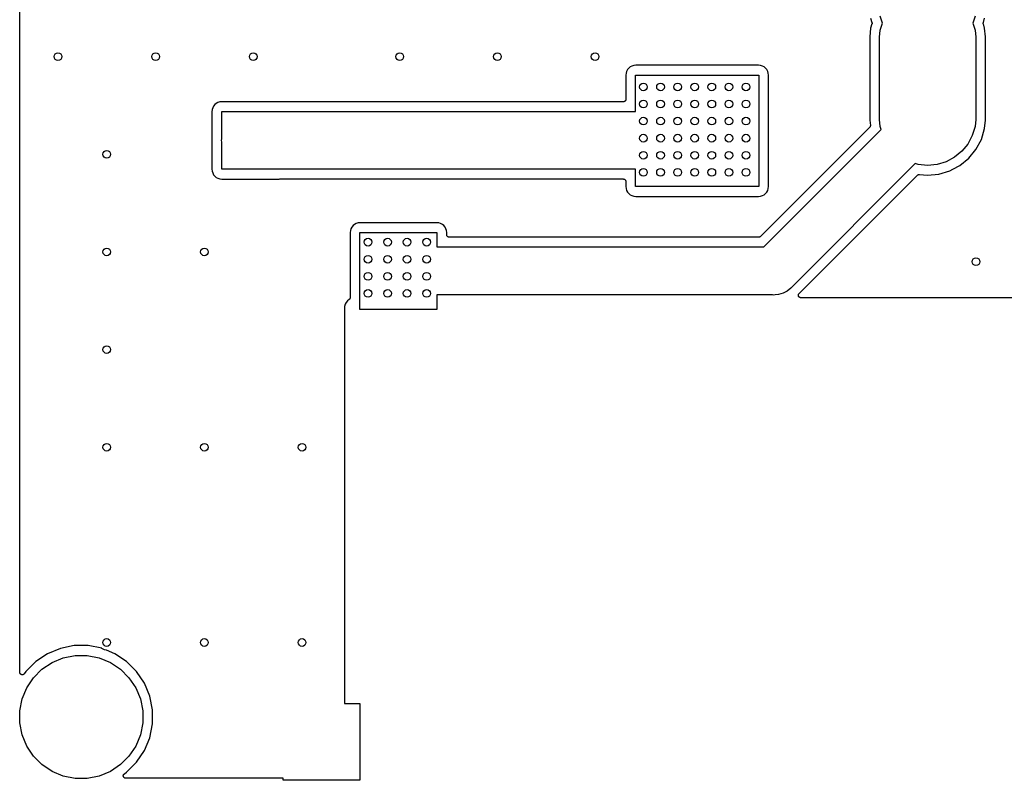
# Model space of a CAD drawing. Extents: x 0.02 to 3.88, y 0.02 to 3.88.
# Tile 1 of 21: x 0.02 to 2.04, y 0.02 to 1.58. Entities that reach past the tile are written whole.
import ezdxf

# ---------------------------------------------------------------- set-up
doc = ezdxf.new("R2010")
doc.units = 0
doc.header["$MEASUREMENT"] = 0
doc.layers.add('BLACK', color=7, linetype='CONTINUOUS')

msp = doc.modelspace()

# ---------------------------------------------------------------- linework, layer by layer
at = {"layer": 'BLACK', "linetype": 'CONTINUOUS'}
for p, q in [((0.021968, 0.238808), (0.021968, 3.65883)), ((1.76429, 1.57878), (1.76697, 1.56995)), ((1.78831, 1.5685), (1.784, 1.58271)), ((1.978, 1.58271), (1.97369, 1.5685)), ((1.99503, 1.56995), (1.99771, 1.57878)), ((1.76429, 1.55822), (1.76257, 1.54082)), ((1.76697, 1.56705), (1.76429, 1.55822)), ((1.76697, 1.56995), (1.76697, 1.56994)), ((1.76697, 1.56994), (1.76697, 1.56994)), ((1.76697, 1.56994), (1.76697, 1.56994)), ((1.76697, 1.56994), (1.76699, 1.56988)), ((1.76706, 1.5675), (1.76697, 1.56705)), ((1.76699, 1.56988), (1.76707, 1.56943)), ((1.76715, 1.56795), (1.76706, 1.5675)), ((1.76707, 1.56943), (1.76716, 1.56898)), ((1.76716, 1.56801), (1.76715, 1.56798)), ((1.76715, 1.56798), (1.76715, 1.56795)), ((1.76716, 1.56898), (1.76716, 1.56895)), ((1.76716, 1.56895), (1.76717, 1.56892)), ((1.76717, 1.56892), (1.76716, 1.56846)), ((1.76716, 1.56846), (1.76716, 1.56801)), ((1.78257, 1.53984), (1.784, 1.55429)), ((1.784, 1.55429), (1.78831, 1.5685)), ((1.97369, 1.5685), (1.978, 1.55429)), ((1.978, 1.55429), (1.97943, 1.53984)), ((1.99483, 1.56808), (1.99484, 1.56854)), ((1.99484, 1.56805), (1.99483, 1.56808)), ((1.99484, 1.56899), (1.99485, 1.56902)), ((1.99484, 1.56854), (1.99484, 1.56899)), ((1.99484, 1.56802), (1.99484, 1.56805)), ((1.99493, 1.56757), (1.99484, 1.56802)), ((1.99485, 1.56905), (1.99494, 1.5695)), ((1.99485, 1.56902), (1.99485, 1.56905)), ((1.99501, 1.56712), (1.99493, 1.56757)), ((1.99494, 1.5695), (1.99503, 1.56995)), ((1.99503, 1.56706), (1.99501, 1.56712)), ((1.99503, 1.56705), (1.99503, 1.56706)), ((1.99503, 1.56706), (1.99503, 1.56706)), ((1.99503, 1.56706), (1.99503, 1.56706)), ((1.99771, 1.55822), (1.99503, 1.56705)), ((1.99943, 1.54082), (1.99771, 1.55822)), ((1.76257, 1.54082), (1.76257, 1.37018)), ((1.78257, 1.37116), (1.78257, 1.53984)), ((1.97943, 1.53984), (1.97943, 1.37116)), ((1.99943, 1.37018), (1.99943, 1.54082)), ((1.26631, 1.47334), (1.26445, 1.46986)), ((1.26881, 1.47638), (1.26631, 1.47334)), ((1.27185, 1.47888), (1.26881, 1.47638)), ((1.27533, 1.48074), (1.27185, 1.47888)), ((1.27909, 1.48188), (1.27533, 1.48074)), ((1.28326, 1.48229), (1.27909, 1.48188)), ((1.53474, 1.48229), (1.28326, 1.48229)), ((1.5389, 1.48188), (1.53474, 1.48229)), ((1.54267, 1.48074), (1.5389, 1.48188)), ((1.54615, 1.47888), (1.54267, 1.48074)), ((1.54919, 1.47638), (1.54615, 1.47888)), ((1.55169, 1.47334), (1.54919, 1.47638)), ((1.55355, 1.46986), (1.55169, 1.47334)), ((1.26331, 1.46609), (1.26289, 1.46193)), ((1.26289, 1.46193), (1.26289, 1.41252)), ((1.26445, 1.46986), (1.26331, 1.46609)), ((1.28302, 1.38752), (1.28302, 1.46217)), ((1.28302, 1.46217), (1.53498, 1.46217)), ((1.53498, 1.46217), (1.53498, 1.23383)), ((1.55469, 1.46609), (1.55355, 1.46986)), ((1.55511, 1.46193), (1.55469, 1.46609)), ((1.55511, 1.23407), (1.55511, 1.46193)), ((1.26279, 1.41148), (1.26264, 1.41103)), ((1.26284, 1.41198), (1.26279, 1.41151)), ((1.26279, 1.41151), (1.26279, 1.4115)), ((1.26279, 1.4115), (1.26279, 1.41148)), ((1.26289, 1.41245), (1.26284, 1.41198)), ((1.26289, 1.41252), (1.26289, 1.41249)), ((1.26289, 1.41249), (1.26289, 1.41248)), ((1.26289, 1.41248), (1.26289, 1.41248)), ((1.26289, 1.41248), (1.26289, 1.41245)), ((0.415722, 1.39144), (0.415312, 1.38727)), ((0.416866, 1.39521), (0.415722, 1.39144)), ((0.418723, 1.39868), (0.416866, 1.39521)), ((0.421223, 1.40173), (0.418723, 1.39868)), ((0.424268, 1.40423), (0.421223, 1.40173)), ((0.427743, 1.40609), (0.424268, 1.40423)), ((0.431512, 1.40723), (0.427743, 1.40609)), ((0.435679, 1.40764), (0.431512, 1.40723)), ((0.553297, 1.40764), (0.435679, 1.40764)), ((0.554281, 1.40754), (0.553297, 1.40764)), ((0.554492, 1.40754), (0.554281, 1.40754)), ((0.554702, 1.40752), (0.554492, 1.40754)), ((0.554771, 1.40752), (0.554702, 1.40752)), ((1.25789, 1.40752), (0.554771, 1.40752)), ((1.25836, 1.40757), (1.25789, 1.40752)), ((1.25883, 1.40761), (1.25836, 1.40757)), ((1.25885, 1.40761), (1.25883, 1.40761)), ((1.25887, 1.40761), (1.25885, 1.40761)), ((1.25932, 1.40775), (1.25887, 1.40761)), ((1.25977, 1.40788), (1.25932, 1.40775)), ((1.25978, 1.40789), (1.25977, 1.40788)), ((1.2598, 1.4079), (1.25978, 1.40789)), ((1.26022, 1.40812), (1.2598, 1.4079)), ((1.26063, 1.40834), (1.26022, 1.40812)), ((1.26065, 1.40835), (1.26063, 1.40834)), ((1.26066, 1.40836), (1.26065, 1.40835)), ((1.26103, 1.40865), (1.26066, 1.40836)), ((1.26139, 1.40895), (1.26103, 1.40865)), ((1.2614, 1.40896), (1.26139, 1.40895)), ((1.26142, 1.40897), (1.2614, 1.40896)), ((1.26172, 1.40934), (1.26142, 1.40897)), ((1.26202, 1.40969), (1.26172, 1.40934)), ((1.26203, 1.40971), (1.26202, 1.40969)), ((1.26204, 1.40972), (1.26203, 1.40971)), ((1.26226, 1.41014), (1.26204, 1.40972)), ((1.26249, 1.41055), (1.26226, 1.41014)), ((1.2625, 1.41057), (1.26249, 1.41055)), ((1.26264, 1.41103), (1.2625, 1.41058)), ((1.2625, 1.41058), (1.2625, 1.41057)), ((0.415312, 1.38727), (0.415312, 1.33137)), ((0.435433, 1.33137), (0.435433, 1.38752)), ((0.435433, 1.38752), (1.28302, 1.38752)), ((1.784, 1.35671), (1.78257, 1.37116)), ((1.97943, 1.37116), (1.978, 1.35671)), ((1.76222, 1.3551), (1.53882, 1.1317)), ((1.76236, 1.35527), (1.76222, 1.3551)), ((1.76252, 1.35543), (1.76236, 1.35527)), ((1.76267, 1.35565), (1.76252, 1.35543)), ((1.76257, 1.37018), (1.76366, 1.35913)), ((1.76284, 1.35586), (1.76267, 1.35565)), ((1.76295, 1.35605), (1.76284, 1.35586)), ((1.76307, 1.35623), (1.76295, 1.35605)), ((1.76318, 1.35648), (1.76307, 1.35623)), ((1.7633, 1.35672), (1.76318, 1.35648)), ((1.76337, 1.35693), (1.7633, 1.35672)), ((1.76345, 1.35713), (1.76337, 1.35693)), ((1.76351, 1.35739), (1.76345, 1.35713)), ((1.76359, 1.35765), (1.76351, 1.35739)), ((1.76361, 1.35787), (1.76359, 1.35765)), ((1.76366, 1.35808), (1.76361, 1.35787)), ((1.76366, 1.35913), (1.76367, 1.35906)), ((1.76369, 1.35862), (1.76366, 1.35835)), ((1.76366, 1.35835), (1.76366, 1.35808)), ((1.76367, 1.35906), (1.76367, 1.35884)), ((1.76367, 1.35884), (1.76369, 1.35862)), ((1.78589, 1.35048), (1.784, 1.35671)), ((1.978, 1.35671), (1.97237, 1.33815)), ((1.99094, 1.33046), (1.99771, 1.35278)), ((1.99771, 1.35278), (1.99943, 1.37018)), ((0.415288, 1.33088), (0.415051, 1.32846)), ((0.415312, 1.3313), (0.415288, 1.33109)), ((0.415288, 1.33109), (0.415288, 1.33088)), ((0.415312, 1.33137), (0.415312, 1.3313)), ((0.435147, 1.32846), (0.435433, 1.33137)), ((1.54564, 1.11024), (1.78589, 1.35048)), ((1.97237, 1.33815), (1.96323, 1.32105)), ((0.415051, 1.32846), (0.415288, 1.32605)), ((0.415288, 1.32605), (0.415294, 1.32598)), ((0.415294, 1.32598), (0.415292, 1.32577)), ((0.415292, 1.32577), (0.415312, 1.32556)), ((0.415312, 1.32556), (0.415312, 1.26966)), ((0.435433, 1.32556), (0.435147, 1.32846)), ((0.435433, 1.26941), (0.435433, 1.32556)), ((1.96323, 1.32105), (1.95093, 1.30607)), ((1.97994, 1.30989), (1.99094, 1.33046)), ((1.93595, 1.29377), (1.91885, 1.28463)), ((1.95093, 1.30607), (1.93595, 1.29377)), ((1.94711, 1.27706), (1.96514, 1.29186)), ((1.96514, 1.29186), (1.97994, 1.30989)), ((1.85548, 1.28089), (1.60253, 1.02793)), ((1.86171, 1.279), (1.85548, 1.28089)), ((1.881, 1.2771), (1.86171, 1.279)), ((1.90029, 1.279), (1.881, 1.2771)), ((1.91885, 1.28463), (1.90029, 1.279)), ((1.93257, 1.26928), (1.94711, 1.27706)), ((0.415312, 1.26966), (0.415722, 1.26549)), ((0.415722, 1.26549), (0.416866, 1.26172)), ((0.416866, 1.26172), (0.418723, 1.25824)), ((0.418723, 1.25824), (0.421223, 1.2552)), ((0.421223, 1.2552), (0.424268, 1.2527)), ((0.424268, 1.2527), (0.427743, 1.25084)), ((0.427743, 1.25084), (0.431512, 1.2497)), ((1.28302, 1.26941), (0.435433, 1.26941)), ((1.28302, 1.23383), (1.28302, 1.26941)), ((1.61764, 1.01476), (1.8601, 1.25722)), ((1.8601, 1.25722), (1.86015, 1.25727)), ((1.86015, 1.25727), (1.86033, 1.25741)), ((1.86033, 1.25741), (1.86048, 1.25756)), ((1.86048, 1.25756), (1.86071, 1.25771)), ((1.86071, 1.25771), (1.86092, 1.25788)), ((1.86092, 1.25788), (1.86111, 1.25798)), ((1.86111, 1.25798), (1.86129, 1.2581)), ((1.86129, 1.2581), (1.86154, 1.25821)), ((1.86154, 1.25821), (1.86178, 1.25833)), ((1.86178, 1.25833), (1.86199, 1.25839)), ((1.86199, 1.25839), (1.8622, 1.25847)), ((1.8622, 1.25847), (1.86246, 1.25853)), ((1.86246, 1.25853), (1.86272, 1.2586)), ((1.86272, 1.2586), (1.86294, 1.25862)), ((1.86294, 1.25862), (1.86315, 1.25866)), ((1.86315, 1.25866), (1.86342, 1.25866)), ((1.86342, 1.25866), (1.86369, 1.25869)), ((1.86369, 1.25869), (1.86391, 1.25866)), ((1.86391, 1.25866), (1.86413, 1.25866)), ((1.86413, 1.25866), (1.881, 1.257)), ((1.881, 1.257), (1.90422, 1.25929)), ((1.90422, 1.25929), (1.92654, 1.26606)), ((1.92654, 1.26606), (1.93256, 1.26928)), ((1.93256, 1.26928), (1.93257, 1.26928)), ((0.431512, 1.2497), (0.435679, 1.24929)), ((0.435679, 1.24929), (0.553297, 1.24929)), ((0.553297, 1.24929), (0.554281, 1.24939)), ((0.554281, 1.24939), (0.554351, 1.24939)), ((0.554351, 1.24939), (0.554562, 1.24939)), ((0.554562, 1.24939), (0.554771, 1.24941)), ((0.554771, 1.24941), (1.25789, 1.24941)), ((1.25789, 1.24941), (1.25793, 1.24941)), ((1.25793, 1.24941), (1.25793, 1.24941)), ((1.25793, 1.24941), (1.25793, 1.24941)), ((1.25793, 1.24941), (1.25796, 1.24941)), ((1.25796, 1.24941), (1.25843, 1.24936)), ((1.25843, 1.24936), (1.2589, 1.24931)), ((1.2589, 1.24931), (1.25892, 1.2493)), ((1.25892, 1.2493), (1.25893, 1.2493)), ((1.25893, 1.2493), (1.25938, 1.24916)), ((1.25938, 1.24916), (1.25983, 1.24902)), ((1.25983, 1.24902), (1.25985, 1.24901)), ((1.25985, 1.24901), (1.25986, 1.24901)), ((1.25986, 1.24901), (1.26028, 1.24878)), ((1.26028, 1.24878), (1.26069, 1.24855)), ((1.26069, 1.24855), (1.2607, 1.24854)), ((1.2607, 1.24854), (1.26072, 1.24853)), ((1.26072, 1.24853), (1.26108, 1.24823)), ((1.26108, 1.24823), (1.26144, 1.24793)), ((1.26144, 1.24793), (1.26145, 1.24792)), ((1.26145, 1.24792), (1.26147, 1.24791)), ((1.26147, 1.24791), (1.26176, 1.24754)), ((1.26176, 1.24754), (1.26206, 1.24718)), ((1.26206, 1.24718), (1.26207, 1.24716)), ((1.26207, 1.24716), (1.26208, 1.24715)), ((1.26208, 1.24715), (1.2623, 1.24673)), ((1.2623, 1.24673), (1.26252, 1.24631)), ((1.26252, 1.24631), (1.26252, 1.2463)), ((1.26252, 1.2463), (1.26253, 1.24628)), ((1.26253, 1.24628), (1.26266, 1.24583)), ((1.26266, 1.24583), (1.2628, 1.24538)), ((1.2628, 1.24538), (1.2628, 1.24536)), ((1.2628, 1.24536), (1.26281, 1.24535)), ((1.26281, 1.24535), (1.26285, 1.24488)), ((1.26285, 1.24488), (1.26289, 1.24441)), ((1.26289, 1.24441), (1.26289, 1.23407)), ((1.26289, 1.23407), (1.26331, 1.22991)), ((1.53498, 1.23383), (1.28302, 1.23383)), ((1.55469, 1.22991), (1.55511, 1.23407)), ((1.26331, 1.22991), (1.26445, 1.22614)), ((1.26445, 1.22614), (1.26631, 1.22266)), ((1.26631, 1.22266), (1.26881, 1.21962)), ((1.26881, 1.21962), (1.27185, 1.21712)), ((1.27185, 1.21712), (1.27533, 1.21526)), ((1.27533, 1.21526), (1.27909, 1.21412)), ((1.27909, 1.21412), (1.28326, 1.21371)), ((1.28326, 1.21371), (1.53474, 1.21371)), ((1.53474, 1.21371), (1.5389, 1.21412)), ((1.5389, 1.21412), (1.54267, 1.21526)), ((1.54267, 1.21526), (1.54615, 1.21712)), ((1.54615, 1.21712), (1.54919, 1.21962)), ((1.54919, 1.21962), (1.55169, 1.22266)), ((1.55169, 1.22266), (1.55355, 1.22614)), ((1.55355, 1.22614), (1.55469, 1.22991)), ((0.701794, 1.15093), (0.699937, 1.14745)), ((0.704293, 1.15397), (0.701794, 1.15093)), ((0.707339, 1.15647), (0.704293, 1.15397)), ((0.710813, 1.15833), (0.707339, 1.15647)), ((0.714583, 1.15947), (0.710813, 1.15833)), ((0.71875, 1.15988), (0.714583, 1.15947)), ((0.875738, 1.15988), (0.71875, 1.15988)), ((0.879905, 1.15947), (0.875738, 1.15988)), ((0.883675, 1.15833), (0.879905, 1.15947)), ((0.887149, 1.15647), (0.883675, 1.15833)), ((0.890195, 1.15397), (0.887149, 1.15647)), ((0.892694, 1.15093), (0.890195, 1.15397)), ((0.894551, 1.14745), (0.892694, 1.15093)), ((0.698793, 1.14368), (0.698383, 1.13952)), ((0.698383, 1.13952), (0.698383, 1.0066)), ((0.699937, 1.14745), (0.698793, 1.14368)), ((0.718504, 0.982283), (0.718504, 1.13976)), ((0.718504, 1.13976), (0.875984, 1.13976)), ((0.875984, 1.13976), (0.875984, 1.11024)), ((0.895695, 1.14368), (0.894551, 1.14745)), ((0.896105, 1.13952), (0.895695, 1.14368)), ((0.896105, 1.13524), (0.896105, 1.13952)), ((0.896151, 1.13477), (0.896105, 1.13524)), ((0.896194, 1.1343), (0.896151, 1.13477)), ((0.896199, 1.13428), (0.896194, 1.1343)), ((0.8962, 1.13427), (0.896199, 1.13428)), ((0.896337, 1.13381), (0.8962, 1.13427)), ((0.896469, 1.13336), (0.896337, 1.13381)), ((0.896477, 1.13335), (0.896469, 1.13336)), ((0.896482, 1.13333), (0.896477, 1.13335)), ((0.896703, 1.13292), (0.896482, 1.13333)), ((0.896921, 1.1325), (0.896703, 1.13292)), ((0.896932, 1.13248), (0.896921, 1.1325)), ((0.896941, 1.13247), (0.896932, 1.13248)), ((0.897238, 1.1321), (0.896941, 1.13247)), ((0.897533, 1.13174), (0.897238, 1.1321)), ((0.897546, 1.13173), (0.897533, 1.13174)), ((0.897557, 1.13171), (0.897546, 1.13173)), ((0.897921, 1.13141), (0.897557, 1.13171)), ((0.89828, 1.13111), (0.897921, 1.13141)), ((0.898296, 1.1311), (0.89828, 1.13111)), ((0.898309, 1.13109), (0.898296, 1.1311)), ((0.898724, 1.13087), (0.898309, 1.13109)), ((0.899135, 1.13064), (0.898724, 1.13087)), ((0.899152, 1.13064), (0.899135, 1.13064)), ((0.899168, 1.13063), (0.899152, 1.13064)), ((0.899617, 1.13049), (0.899168, 1.13063)), ((0.900066, 1.13035), (0.899617, 1.13049)), ((0.900083, 1.13034), (0.900066, 1.13035)), ((0.9001, 1.13034), (0.900083, 1.13034)), ((0.900566, 1.13029), (0.9001, 1.13034)), ((0.901035, 1.13024), (0.900566, 1.13029)), ((0.901069, 1.13024), (0.901035, 1.13024)), ((0.90107, 1.13024), (0.901069, 1.13024)), ((0.901071, 1.13024), (0.90107, 1.13024)), ((0.901105, 1.13024), (0.901071, 1.13024)), ((1.53528, 1.13024), (0.901105, 1.13024)), ((1.53574, 1.13028), (1.53528, 1.13024)), ((1.5362, 1.13032), (1.53574, 1.13028)), ((1.53623, 1.13033), (1.5362, 1.13032)), ((1.53625, 1.13033), (1.53623, 1.13033)), ((1.5367, 1.13046), (1.53625, 1.13033)), ((1.53714, 1.13059), (1.5367, 1.13046)), ((1.53716, 1.13061), (1.53714, 1.13059)), ((1.53719, 1.13061), (1.53716, 1.13061)), ((1.5376, 1.13083), (1.53719, 1.13061)), ((1.53801, 1.13104), (1.5376, 1.13083)), ((1.53803, 1.13106), (1.53801, 1.13104)), ((1.53805, 1.13107), (1.53803, 1.13106)), ((1.53841, 1.13136), (1.53805, 1.13107)), ((1.53877, 1.13165), (1.53841, 1.13136)), ((1.53881, 1.13169), (1.53877, 1.13165)), ((1.53882, 1.1317), (1.53881, 1.13169)), ((1.53881, 1.13169), (1.53881, 1.13169)), ((1.53881, 1.13169), (1.53881, 1.13169)), ((0.875984, 1.11024), (1.54564, 1.11024)), ((1.56361, 1.01181), (0.875984, 1.01181)), ((0.875984, 1.01181), (0.875984, 0.982283)), ((1.56602, 1.01157), (1.56361, 1.01181)), ((1.56844, 1.01181), (1.56602, 1.01157)), ((1.57567, 1.01252), (1.56844, 1.01181)), ((1.56844, 1.01181), (1.56844, 1.01181)), ((1.58495, 1.01534), (1.57567, 1.01252)), ((1.5935, 1.01991), (1.58495, 1.01534)), ((1.60099, 1.02606), (1.5935, 1.01991)), ((1.60253, 1.02793), (1.60099, 1.02606)), ((1.61617, 1.01126), (1.61622, 1.01174)), ((1.61617, 1.01125), (1.61617, 1.01126)), ((1.61617, 1.01124), (1.61617, 1.01125)), ((1.61622, 1.01076), (1.61617, 1.01124)), ((1.61622, 1.01174), (1.61627, 1.01221)), ((1.61626, 1.01028), (1.61622, 1.01076)), ((1.61626, 1.01027), (1.61626, 1.01028)), ((1.61626, 1.01028), (1.61626, 1.01028)), ((1.6164, 1.00981), (1.61626, 1.01027)), ((1.61627, 1.01222), (1.61628, 1.01223)), ((1.61627, 1.01221), (1.61627, 1.01222)), ((1.61628, 1.01223), (1.61642, 1.01269)), ((1.61654, 1.00935), (1.6164, 1.00981)), ((1.61642, 1.01269), (1.61656, 1.01314)), ((1.61654, 1.00934), (1.61654, 1.00935)), ((1.61654, 1.00933), (1.61654, 1.00934)), ((1.61677, 1.00891), (1.61654, 1.00933)), ((1.61656, 1.01316), (1.61679, 1.01359)), ((1.61656, 1.01315), (1.61656, 1.01316)), ((1.61656, 1.01314), (1.61656, 1.01315)), ((1.61699, 1.00848), (1.61677, 1.00891)), ((1.61679, 1.01359), (1.61702, 1.014)), ((1.617, 1.00847), (1.61699, 1.00848)), ((1.61699, 1.00848), (1.61699, 1.00848)), ((1.6173, 1.00809), (1.617, 1.00847)), ((1.61702, 1.01401), (1.61703, 1.01402)), ((1.61702, 1.014), (1.61702, 1.01401)), ((1.61703, 1.01402), (1.61733, 1.01438)), ((1.61733, 1.01438), (1.61764, 1.01476)), ((0.687011, 0.988559), (0.686587, 0.984252)), ((0.688267, 0.9927), (0.687011, 0.988559)), ((0.690307, 0.996516), (0.688267, 0.9927)), ((0.693052, 0.999861), (0.690307, 0.996516)), ((0.696555, 1.00274), (0.693052, 0.999861)), ((0.69671, 1.00289), (0.696555, 1.00274)), ((0.696881, 1.00303), (0.69671, 1.00289)), ((0.697055, 1.00324), (0.696881, 1.00303)), ((0.697245, 1.00343), (0.697055, 1.00324)), ((0.697367, 1.00361), (0.697245, 1.00343)), ((0.697509, 1.00378), (0.697367, 1.00361)), ((0.697639, 1.00401), (0.697509, 1.00378)), ((0.697788, 1.00424), (0.697639, 1.00401)), ((0.697873, 1.00444), (0.697788, 1.00424)), ((0.697979, 1.00463), (0.697873, 1.00444)), ((0.69806, 1.00489), (0.697979, 1.00463)), ((0.698164, 1.00514), (0.69806, 1.00489)), ((0.698207, 1.00535), (0.698164, 1.00514)), ((0.698274, 1.00556), (0.698207, 1.00535)), ((0.698304, 1.00583), (0.698274, 1.00556)), ((0.698357, 1.00609), (0.698304, 1.00583)), ((0.698358, 1.00631), (0.698357, 1.00609)), ((0.698383, 1.00653), (0.698358, 1.00631)), ((0.698383, 1.0066), (0.698383, 1.00653)), ((1.6176, 1.00772), (1.6173, 1.00809)), ((1.61761, 1.00772), (1.6176, 1.00772)), ((1.61761, 1.00771), (1.61761, 1.00772)), ((1.61798, 1.0074), (1.61761, 1.00771)), ((1.61835, 1.00709), (1.61798, 1.0074)), ((1.61836, 1.00709), (1.61835, 1.00709)), ((1.61878, 1.00686), (1.61836, 1.00709)), ((1.61836, 1.00709), (1.61836, 1.00709)), ((1.6192, 1.00662), (1.61878, 1.00686)), ((1.61921, 1.00662), (1.6192, 1.00662)), ((1.61922, 1.00662), (1.61921, 1.00662)), ((1.61967, 1.00648), (1.61922, 1.00662)), ((1.62013, 1.00633), (1.61967, 1.00648)), ((1.62014, 1.00633), (1.62013, 1.00633)), ((1.62015, 1.00633), (1.62014, 1.00633)), ((1.62062, 1.00627), (1.62015, 1.00633)), ((1.6211, 1.00622), (1.62062, 1.00627)), ((1.62112, 1.00622), (1.6211, 1.00622)), ((1.62117, 1.00622), (1.62112, 1.00622)), ((1.62112, 1.00622), (1.62112, 1.00622)), ((1.62112, 1.00622), (1.62112, 1.00622)), ((2.6422, 1.00622), (1.62117, 1.00622)), ((0.686587, 0.984252), (0.686669, 0.983417)), ((0.686669, 0.983417), (0.686675, 0.983347)), ((0.686675, 0.983347), (0.686672, 0.983137)), ((0.686672, 0.983137), (0.686693, 0.982927)), ((0.686693, 0.982927), (0.686693, 0.175197)), ((0.875984, 0.982283), (0.718504, 0.982283)), ((0.105056, 0.288012), (0.078488, 0.277007)), ((0.13326, 0.293622), (0.105056, 0.288012)), ((0.162016, 0.293622), (0.13326, 0.293622)), ((0.189592, 0.288137), (0.162016, 0.293622)), ((0.189961, 0.287768), (0.189592, 0.288137)), ((0.192541, 0.286044), (0.189961, 0.287768)), ((0.195406, 0.284857), (0.192541, 0.286044)), ((0.198449, 0.284252), (0.195406, 0.284857)), ((0.199297, 0.284252), (0.198449, 0.284252)), ((0.216787, 0.277007), (0.199297, 0.284252)), ((0.078488, 0.277007), (0.054578, 0.261031)), ((0.087962, 0.259284), (0.11089, 0.268781)), ((0.11089, 0.268781), (0.135229, 0.273622)), ((0.135229, 0.273622), (0.160046, 0.273622)), ((0.160046, 0.273622), (0.184386, 0.268781)), ((0.184386, 0.268781), (0.207314, 0.259284)), ((0.240697, 0.261031), (0.216787, 0.277007)), ((0.054578, 0.261031), (0.034244, 0.240697)), ((0.049779, 0.227948), (0.067327, 0.245496)), ((0.067327, 0.245496), (0.087962, 0.259284)), ((0.207314, 0.259284), (0.227948, 0.245496)), ((0.227948, 0.245496), (0.245496, 0.227948)), ((0.261031, 0.240697), (0.240697, 0.261031)), ((0.022015, 0.238331), (0.021968, 0.238808)), ((0.022061, 0.23785), (0.022015, 0.238331)), ((0.022063, 0.237843), (0.022061, 0.23785)), ((0.022064, 0.237837), (0.022063, 0.237843)), ((0.022203, 0.237374), (0.022064, 0.237837)), ((0.022341, 0.236915), (0.022203, 0.237374)), ((0.022344, 0.236909), (0.022341, 0.236915)), ((0.022346, 0.236903), (0.022344, 0.236909)), ((0.022573, 0.236474), (0.022346, 0.236903)), ((0.022797, 0.236052), (0.022573, 0.236474)), ((0.022801, 0.236047), (0.022797, 0.236052)), ((0.022804, 0.236041), (0.022801, 0.236047)), ((0.023109, 0.235668), (0.022804, 0.236041)), ((0.023411, 0.235294), (0.023109, 0.235668)), ((0.023416, 0.23529), (0.023411, 0.235294)), ((0.023421, 0.235285), (0.023416, 0.23529)), ((0.023792, 0.234977), (0.023421, 0.235285)), ((0.024162, 0.23467), (0.023792, 0.234977)), ((0.024167, 0.234667), (0.024162, 0.23467)), ((0.024173, 0.234663), (0.024167, 0.234667)), ((0.024601, 0.234431), (0.024173, 0.234663)), ((0.025019, 0.234204), (0.024601, 0.234431)), ((0.025025, 0.234202), (0.025019, 0.234204)), ((0.025031, 0.234199), (0.025025, 0.234202)), ((0.025501, 0.234053), (0.025031, 0.234199)), ((0.02595, 0.233913), (0.025501, 0.234053)), ((0.025957, 0.233912), (0.02595, 0.233913)), ((0.025963, 0.23391), (0.025957, 0.233912)), ((0.02645, 0.233859), (0.025963, 0.23391)), ((0.02692, 0.233808), (0.02645, 0.233859)), ((0.026927, 0.233809), (0.02692, 0.233808)), ((0.026934, 0.233808), (0.026927, 0.233809)), ((0.027413, 0.233852), (0.026934, 0.233808)), ((0.027893, 0.233894), (0.027413, 0.233852)), ((0.027899, 0.233896), (0.027893, 0.233894)), ((0.027905, 0.233896), (0.027899, 0.233896)), ((0.028367, 0.234032), (0.027905, 0.233896)), ((0.028829, 0.234167), (0.028367, 0.234032)), ((0.028835, 0.23417), (0.028829, 0.234167)), ((0.028841, 0.234172), (0.028835, 0.23417)), ((0.029271, 0.234396), (0.028841, 0.234172)), ((0.029695, 0.234617), (0.029271, 0.234396)), ((0.029701, 0.234621), (0.029695, 0.234617)), ((0.029706, 0.234624), (0.029701, 0.234621)), ((0.030079, 0.234924), (0.029706, 0.234624)), ((0.030457, 0.235226), (0.030079, 0.234924)), ((0.030462, 0.235231), (0.030457, 0.235226)), ((0.030467, 0.235236), (0.030462, 0.235231)), ((0.03077, 0.235597), (0.030467, 0.235236)), ((0.031087, 0.235972), (0.03077, 0.235597)), ((0.031094, 0.235983), (0.031087, 0.235972)), ((0.031126, 0.23603), (0.031094, 0.235983)), ((0.031094, 0.235983), (0.031094, 0.235983)), ((0.031094, 0.235983), (0.031094, 0.235983)), ((0.034244, 0.240697), (0.031126, 0.23603)), ((0.035992, 0.207314), (0.049779, 0.227948)), ((0.245496, 0.227948), (0.259284, 0.207314)), ((0.277007, 0.216787), (0.261031, 0.240697)), ((0.026495, 0.184386), (0.035992, 0.207314)), ((0.259284, 0.207314), (0.268781, 0.184386)), ((0.288012, 0.19022), (0.277007, 0.216787)), ((0.021653, 0.160046), (0.026495, 0.184386)), ((0.268781, 0.184386), (0.273622, 0.160046)), ((0.293622, 0.162016), (0.288012, 0.19022)), ((0.293622, 0.13326), (0.293622, 0.162016)), ((0.686693, 0.175197), (0.718504, 0.175197)), ((0.718504, 0.175197), (0.718504, 0.017716)), ((0.021653, 0.135229), (0.021653, 0.160046)), ((0.273622, 0.160046), (0.273622, 0.135229)), ((0.026495, 0.11089), (0.021653, 0.135229)), ((0.273622, 0.135229), (0.268781, 0.11089)), ((0.288012, 0.105056), (0.293622, 0.13326)), ((0.035992, 0.087962), (0.026495, 0.11089)), ((0.268781, 0.11089), (0.259284, 0.087962)), ((0.277007, 0.078488), (0.288012, 0.105056)), ((0.049779, 0.067327), (0.035992, 0.087962)), ((0.259284, 0.087962), (0.245496, 0.067327)), ((0.067327, 0.049779), (0.049779, 0.067327)), ((0.245496, 0.067327), (0.227948, 0.049779)), ((0.261031, 0.054578), (0.277007, 0.078488)), ((0.087962, 0.035992), (0.067327, 0.049779)), ((0.227948, 0.049779), (0.207314, 0.035992)), ((0.240697, 0.034244), (0.261031, 0.054578)), ((0.11089, 0.026495), (0.087962, 0.035992)), ((0.135229, 0.021653), (0.11089, 0.026495)), ((0.160046, 0.021653), (0.135229, 0.021653)), ((0.184386, 0.026495), (0.160046, 0.021653)), ((0.207314, 0.035992), (0.184386, 0.026495)), ((0.233808, 0.027003), (0.233858, 0.027479)), ((0.233809, 0.026997), (0.233808, 0.027003)), ((0.233808, 0.02699), (0.233809, 0.026997)), ((0.233854, 0.026503), (0.233808, 0.02699)), ((0.233897, 0.026032), (0.233854, 0.026503)), ((0.233858, 0.027479), (0.233907, 0.027961)), ((0.233898, 0.026026), (0.233897, 0.026032)), ((0.233899, 0.026019), (0.233898, 0.026026)), ((0.234038, 0.02555), (0.233899, 0.026019)), ((0.233907, 0.027961), (0.233909, 0.027967)), ((0.233909, 0.027967), (0.23391, 0.027974)), ((0.23391, 0.027974), (0.234053, 0.028436)), ((0.234172, 0.025095), (0.234038, 0.02555)), ((0.234053, 0.028436), (0.234194, 0.028894)), ((0.234175, 0.02509), (0.234172, 0.025095)), ((0.234177, 0.025083), (0.234175, 0.02509)), ((0.234401, 0.024659), (0.234177, 0.025083)), ((0.234194, 0.028894), (0.234197, 0.0289)), ((0.234197, 0.0289), (0.234199, 0.028906)), ((0.234199, 0.028906), (0.234432, 0.029338)), ((0.234624, 0.024231), (0.234401, 0.024659)), ((0.234432, 0.029338), (0.234656, 0.029754)), ((0.234628, 0.024226), (0.234624, 0.024231)), ((0.234631, 0.02422), (0.234628, 0.024226)), ((0.234932, 0.023848), (0.234631, 0.02422)), ((0.234656, 0.029754), (0.23466, 0.029759)), ((0.23466, 0.029759), (0.234663, 0.029764)), ((0.234663, 0.029764), (0.234976, 0.030143)), ((0.235236, 0.02347), (0.234932, 0.023848)), ((0.234976, 0.030143), (0.235276, 0.030507)), ((0.235241, 0.023466), (0.235236, 0.02347)), ((0.235245, 0.023461), (0.235241, 0.023466)), ((0.235614, 0.023153), (0.235245, 0.023461)), ((0.235276, 0.030507), (0.235281, 0.030511)), ((0.235281, 0.030511), (0.235285, 0.030516)), ((0.235285, 0.030516), (0.235659, 0.030822)), ((0.235983, 0.022843), (0.235614, 0.023153)), ((0.235659, 0.030822), (0.23603, 0.031126)), ((0.235989, 0.02284), (0.235983, 0.022843)), ((0.235994, 0.022836), (0.235989, 0.02284)), ((0.236417, 0.022605), (0.235994, 0.022836)), ((0.23603, 0.031126), (0.240697, 0.034244)), ((0.236838, 0.022373), (0.236417, 0.022605)), ((0.236845, 0.022371), (0.236838, 0.022373)), ((0.23685, 0.022368), (0.236845, 0.022371)), ((0.237304, 0.022225), (0.23685, 0.022368)), ((0.237768, 0.022078), (0.237304, 0.022225)), ((0.237775, 0.022077), (0.237768, 0.022078)), ((0.237781, 0.022075), (0.237775, 0.022077)), ((0.238253, 0.022024), (0.237781, 0.022075)), ((0.238738, 0.021969), (0.238253, 0.022024)), ((0.238751, 0.021969), (0.238738, 0.021969)), ((0.238752, 0.021969), (0.238751, 0.021969)), ((0.238751, 0.021969), (0.238751, 0.021969)), ((0.238808, 0.021968), (0.238752, 0.021969)), ((0.561024, 0.021968), (0.238808, 0.021968)), ((0.561024, 0.017716), (0.561024, 0.021968)), ((0.718504, 0.017716), (0.561024, 0.017716))]:
    msp.add_line(p, q, dxfattribs=at)
at = {"layer": 'BLACK'}
for centre in [(0.1, 1.5), (0.3, 1.5), (0.5, 1.5), (0.8, 1.5), (1, 1.5), (1.2, 1.5), (1.299, 1.438), (1.334, 1.438), (1.369, 1.438), (1.404, 1.438), (1.439, 1.438), (1.474, 1.438), (1.509, 1.438), (1.299, 1.403), (1.334, 1.403), (1.369, 1.403), (1.404, 1.403), (1.439, 1.403), (1.474, 1.403), (1.509, 1.403), (1.299, 1.368), (1.334, 1.368), (1.369, 1.368), (1.404, 1.368), (1.439, 1.368), (1.474, 1.368), (1.509, 1.368), (1.299, 1.333), (1.334, 1.333), (1.369, 1.333), (1.404, 1.333), (1.439, 1.333), (1.474, 1.333), (1.509, 1.333), (0.2, 1.3), (1.299, 1.298), (1.334, 1.298), (1.369, 1.298), (1.404, 1.298), (1.439, 1.298), (1.474, 1.298), (1.509, 1.298), (1.299, 1.263), (1.334, 1.263), (1.369, 1.263), (1.404, 1.263), (1.439, 1.263), (1.474, 1.263), (1.509, 1.263), (0.735, 1.12), (0.775, 1.12), (0.815, 1.12), (0.855, 1.12), (0.2, 1.1), (0.4, 1.1), (0.735, 1.085), (0.775, 1.085), (0.815, 1.085), (0.855, 1.085), (1.98, 1.08), (0.735, 1.05), (0.775, 1.05), (0.815, 1.05), (0.855, 1.05), (0.735, 1.015), (0.775, 1.015), (0.815, 1.015), (0.855, 1.015), (0.2, 0.9), (0.2, 0.7), (0.4, 0.7), (0.6, 0.7), (0.2, 0.3), (0.4, 0.3), (0.6, 0.3)]:
    msp.add_circle(centre, 0.007874, dxfattribs=at)

doc.saveas('drawing.dxf')
